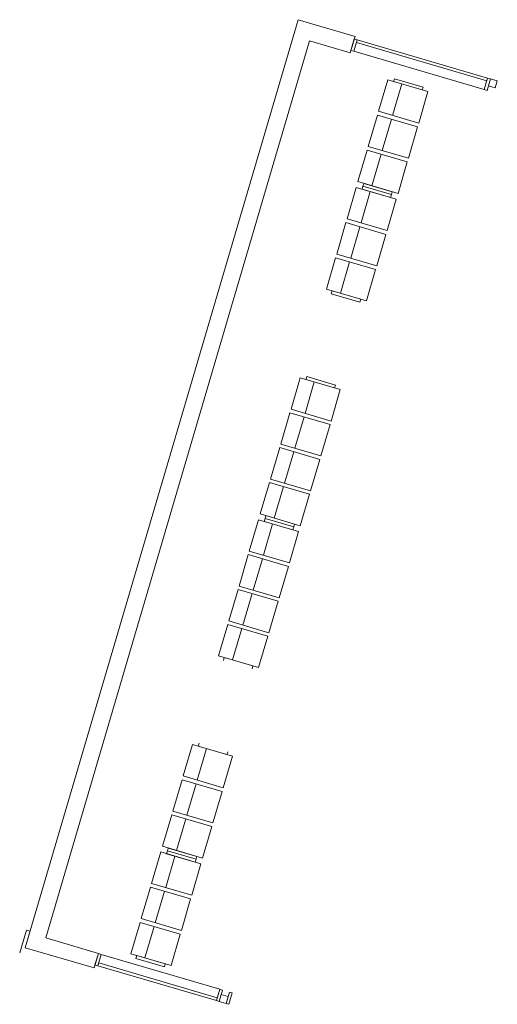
# Model space of a CAD drawing. Header units: millimetres. Extents: x 1487155 to 1697087, y 2364492 to 2519428.
# Tile 1 of 9: x 1487155 to 1495166, y 2364492 to 2381008. Entities that reach past the tile are written whole.
import ezdxf

# ---------------------------------------------------------------- set-up
doc = ezdxf.new("R2010")
doc.units = ezdxf.units.MM
doc.layers.add('271_Fast inventar', color=7, linetype='Continuous', lineweight=0, true_color=0x000000)
doc.layers.add('A23', color=3, linetype='Continuous', lineweight=5)
doc.layers.add('A2312', color=1, linetype='Continuous', lineweight=5)

# ---------------------------------------------------------------- blocks, each defined once
blk = doc.blocks.new('Rectangular Mullion - 50x200mm-V26-zv001-h01-a-200-1-0001')
at = {"layer": 'A2312', "lineweight": 15}
for p, q in [((-50, 100), (0, 100)), ((-50, -100), (-50, 100)), ((0, 100), (0, -100)), ((0, -100), (-50, -100))]:
    blk.add_line(p, q, dxfattribs=at)
blk = doc.blocks.new('System Panel - Tettfelt 120mm _ankommst rives_-793477-zv001-h01-a-200-1-0001')
at = {"layer": 'A2312', "lineweight": 13}
for p, q in [((60, 100), (-60, 100)), ((-60, 100), (-60, -20)), ((60, -20), (60, 100)), ((-60, -20), (60, -20))]:
    blk.add_line(p, q, dxfattribs=at)
blk = doc.blocks.new('System Panel - Glassfelt 50mm_75mm ut-801782-zv001-h01-a-200-1-0001')
at = {"layer": 'A2312', "lineweight": 13}
for p, q in [((1036, 100), (-1036, 100)), ((-1036, 100), (-1036, 50)), ((-1036, 50), (1036, 50)), ((1036, 50), (1036, 100))]:
    blk.add_line(p, q, dxfattribs=at)
blk = doc.blocks.new('Rectangular Mullion - 50x200mm Aluminium-801779-zv001-h01-a-200-1-0001')
at = {"layer": 'A2312'}
blk.add_line((1488530, 2365315), (1490517, 2364731), dxfattribs=at)
blk = doc.blocks.new('Rectangular Mullion - 50x200mm Aluminium-768132-zv001-h01-a-200-1-0001')
at = {"layer": 'A2312', "lineweight": 15}
for p, q in [((-25, 100), (25, 100)), ((-25, -100), (-25, 100)), ((25, 100), (25, -100)), ((25, -100), (-25, -100))]:
    blk.add_line(p, q, dxfattribs=at)
blk = doc.blocks.new('System Panel - Tettfelt 120mm _ankommst rives_-803082-zv001-h01-a-200-1-0001')
at = {"layer": 'A2312', "lineweight": 13}
for p, q in [((60, 20), (-60, 20)), ((-60, 20), (-60, -100)), ((60, -100), (60, 20)), ((-60, -100), (60, -100))]:
    blk.add_line(p, q, dxfattribs=at)
blk = doc.blocks.new('System Panel - Glassfelt 50mm_75mm ut-802620-zv001-h01-a-200-1-0001')
at = {"layer": 'A2312', "lineweight": 13}
for p, q in [((1140, -50), (-1140, -50)), ((-1140, -50), (-1140, -100)), ((-1140, -100), (1140, -100)), ((1140, -100), (1140, -50))]:
    blk.add_line(p, q, dxfattribs=at)
blk = doc.blocks.new('Rectangular Mullion - 50x200mm Aluminium-802425-zv001-h01-a-200-1-0001')
at = {"layer": 'A2312'}
blk.add_line((1495163, 2379760), (1497351, 2379118), dxfattribs=at)
blk = doc.blocks.new('Rectangular Mullion - 50x200mm Aluminium-789734-zv001-h01-a-200-1-0001')
at = {"layer": 'A2312', "lineweight": 15}
for p, q in [((-25, 100), (25, 100)), ((-25, -100), (-25, 100)), ((25, 100), (25, -100)), ((25, -100), (-25, -100))]:
    blk.add_line(p, q, dxfattribs=at)
blk = doc.blocks.new('Rectangular Mullion - 50x200mm-802433-zv001-h01-a-200-1-0001')
at = {"layer": 'A2312', "lineweight": 15}
for p, q in [((-50, 100), (0, 100)), ((-50, -100), (-50, 100)), ((0, 100), (0, -100)), ((0, -100), (-50, -100))]:
    blk.add_line(p, q, dxfattribs=at)
blk = doc.blocks.new('zv001-h01-a-271_200-1-000146')
at = {"layer": '271_Fast inventar'}
for p, q in [((-1830, 0), (-1830, 700)), ((-1830, 700), (-1280, 700)), ((-1280, 0), (-1280, 700)), ((-1215, 0), (-1215, 700)), ((-1215, 700), (-665, 700)), ((-665, 0), (-665, 700)), ((-600, 0), (-600, 700)), ((-600, 700), (-50, 700)), ((-50, 0), (-50, 700)), ((-1880, 600), (-1830, 600)), ((-1830, 600), (-1830, 100)), ((-50, 100), (-50, 600)), ((-50, 600), (0, 600)), ((0, 600), (0, 100)), ((-1830, 455), (-1280, 455)), ((-1215, 455), (-665, 455)), ((-600, 455), (-50, 455)), ((-1880, 100), (-1830, 100)), ((-50, 100), (0, 100)), ((-1280, 0), (-1830, 0)), ((-665, 0), (-1215, 0)), ((-50, 0), (-600, 0))]:
    blk.add_line(p, q, dxfattribs=at)
blk = doc.blocks.new('zv001-h01-a-271_200-1-000147')
at = {"layer": '271_Fast inventar'}
for p, q in [((-1830, 0), (-1830, 700)), ((-1830, 700), (-1280, 700)), ((-1280, 0), (-1280, 700)), ((-1215, 0), (-1215, 700)), ((-1215, 700), (-665, 700)), ((-665, 0), (-665, 700)), ((-600, 0), (-600, 700)), ((-600, 700), (-50, 700)), ((-50, 0), (-50, 700)), ((-1880, 100), (-1880, 600)), ((-1880, 600), (-1830, 600)), ((-1830, 600), (-1830, 100)), ((-50, 100), (-50, 600)), ((-50, 600), (0, 600)), ((0, 600), (0, 100)), ((-1830, 455), (-1280, 455)), ((-1215, 455), (-665, 455)), ((-600, 455), (-50, 455)), ((-1880, 100), (-1830, 100)), ((-50, 100), (0, 100)), ((-1280, 0), (-1830, 0)), ((-665, 0), (-1215, 0)), ((-50, 0), (-600, 0))]:
    blk.add_line(p, q, dxfattribs=at)
blk = doc.blocks.new('zv001-h01-a-271_200-1-000150')
at = {"layer": '271_Fast inventar'}
for p, q in [((-2430, 0), (-2430, 700)), ((-2430, 700), (-1880, 700)), ((-1880, 0), (-1880, 700)), ((-1820, 0), (-1820, 700)), ((-1820, 700), (-1270, 700)), ((-1270, 0), (-1270, 700)), ((-1210, 0), (-1210, 700)), ((-1210, 700), (-660, 700)), ((-660, 0), (-660, 700)), ((-600, 0), (-600, 700)), ((-600, 700), (-50, 700)), ((-50, 0), (-50, 700)), ((-2480, 100), (-2480, 600)), ((-2480, 600), (-2430, 600)), ((-2430, 600), (-2430, 100)), ((-50, 100), (-50, 600)), ((-50, 600), (0, 600)), ((-2430, 455), (-1880, 455)), ((-1820, 455), (-1270, 455)), ((-1210, 455), (-660, 455)), ((-600, 455), (-50, 455)), ((-2480, 100), (-2430, 100)), ((-50, 100), (0, 100)), ((-1880, 0), (-2430, 0)), ((-1270, 0), (-1820, 0)), ((-660, 0), (-1210, 0)), ((-50, 0), (-600, 0))]:
    blk.add_line(p, q, dxfattribs=at)
blk = doc.blocks.new('zv001-h01-a-271_200-1-000152')
at = {"layer": '271_Fast inventar'}
for p, q in [((-2430, 0), (-2430, 700)), ((-2430, 700), (-1880, 700)), ((-1880, 0), (-1880, 700)), ((-1820, 0), (-1820, 700)), ((-1820, 700), (-1270, 700)), ((-1270, 0), (-1270, 700)), ((-1210, 0), (-1210, 700)), ((-1210, 700), (-660, 700)), ((-660, 0), (-660, 700)), ((-600, 0), (-600, 700)), ((-600, 700), (-50, 700)), ((-50, 0), (-50, 700)), ((-2480, 100), (-2480, 600)), ((-2480, 600), (-2430, 600)), ((-2430, 600), (-2430, 100)), ((-50, 100), (-50, 600)), ((-50, 600), (0, 600)), ((0, 600), (0, 100)), ((-2430, 455), (-1880, 455)), ((-1820, 455), (-1270, 455)), ((-1210, 455), (-660, 455)), ((-600, 455), (-50, 455)), ((-2480, 100), (-2430, 100)), ((-50, 100), (0, 100)), ((-1880, 0), (-2430, 0)), ((-1270, 0), (-1820, 0)), ((-660, 0), (-1210, 0)), ((-50, 0), (-600, 0))]:
    blk.add_line(p, q, dxfattribs=at)
blk = doc.blocks.new('zv001-h01-a-271_200-1-000154')
at = {"layer": '271_Fast inventar'}
for p, q in [((-1830, 0), (-1830, 700)), ((-1830, 700), (-1280, 700)), ((-1280, 0), (-1280, 700)), ((-1215, 0), (-1215, 700)), ((-1215, 700), (-665, 700)), ((-665, 0), (-665, 700)), ((-600, 0), (-600, 700)), ((-600, 700), (-50, 700)), ((-50, 0), (-50, 700)), ((-1880, 100), (-1880, 600)), ((-1880, 600), (-1830, 600)), ((-1830, 600), (-1830, 100)), ((-50, 100), (-50, 600)), ((-50, 600), (0, 600)), ((-1830, 455), (-1280, 455)), ((-1215, 455), (-665, 455)), ((-600, 455), (-50, 455)), ((-1880, 100), (-1830, 100)), ((-50, 100), (0, 100)), ((-1280, 0), (-1830, 0)), ((-665, 0), (-1215, 0)), ((-50, 0), (-600, 0))]:
    blk.add_line(p, q, dxfattribs=at)

msp = doc.modelspace()

# ---------------------------------------------------------------- linework, layer by layer
at = {"layer": 'A23', "lineweight": 15}
for p, q in [((1491824, 2381008), (1487248, 2365442)), ((1492779, 2380727), (1491824, 2381008)), ((1487594, 2365606), (1492017, 2380653)), ((1492017, 2380653), (1492699, 2380453)), ((1492699, 2380453), (1492779, 2380727)), ((1488475, 2365347), (1487594, 2365606)), ((1487248, 2365442), (1488403, 2365102)), ((1488403, 2365102), (1488475, 2365347))]:
    msp.add_line(p, q, dxfattribs=at)
at = {"layer": 'A23'}
for q in [(1487155, 2365353), (1487330, 2365719)]:
    msp.add_line((1487268, 2365737), q, dxfattribs=at)

# ---------------------------------------------------------------- block references
at = {"extrusion": (0, 0, -1), "rotation": 286.3801180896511}
for name, p in [('zv001-h01-a-271_200-1-000154', (-1493486, 2378046)), ('zv001-h01-a-271_200-1-000147', (-1492956, 2376242)), ('zv001-h01-a-271_200-1-000152', (-1491847, 2372472)), ('zv001-h01-a-271_200-1-000150', (-1491148, 2370092)), ('zv001-h01-a-271_200-1-000146', (-1490209, 2366897)), ('zv001-h01-a-271_200-1-000147', (-1489679, 2365094))]:
    msp.add_blockref(name, p, dxfattribs=at)
at = {"layer": 'A2312', "extrusion": (0, 0, -1)}
for name, p, rotation in [('Rectangular Mullion - 50x200mm-802433-zv001-h01-a-200-1-0001', (-1492739, 2380590), 16.38003656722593), ('Rectangular Mullion - 50x200mm Aluminium-789734-zv001-h01-a-200-1-0001', (-1494998, 2379926), 16.38003656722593), ('Rectangular Mullion - 50x200mm-V26-zv001-h01-a-200-1-0001', (-1488446, 2365248), 16.38003656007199), ('Rectangular Mullion - 50x200mm Aluminium-768132-zv001-h01-a-200-1-0001', (-1490506, 2364643), 16.38003656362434), ('Rectangular Mullion - 50x200mm-V26-zv001-h01-a-200-1-0001', (-1490645, 2364602), 16.38003656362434)]:
    msp.add_blockref(name, p, dxfattribs=dict(at, rotation=rotation))
at = {"layer": 'A2312'}
for name, p, rotation in [('System Panel - Glassfelt 50mm_75mm ut-802620-zv001-h01-a-200-1-0001', (1493881, 2380255), 163.6199634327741), ('Rectangular Mullion - 50x200mm Aluminium-802425-zv001-h01-a-200-1-0001', (-2629, 861), 359.9945845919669), ('System Panel - Tettfelt 120mm _ankommst rives_-803082-zv001-h01-a-200-1-0001', (1495080, 2379902), 163.6199634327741), ('Rectangular Mullion - 50x200mm Aluminium-801779-zv001-h01-a-200-1-0001', (-231, 156), 359.9945845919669), ('System Panel - Glassfelt 50mm_75mm ut-801782-zv001-h01-a-200-1-0001', (1489488, 2364942), 163.6199634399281), ('System Panel - Tettfelt 120mm _ankommst rives_-793477-zv001-h01-a-200-1-0001', (1490587, 2364619), 163.6199634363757)]:
    msp.add_blockref(name, p, dxfattribs=dict(at, rotation=rotation))

doc.saveas('drawing.dxf')
